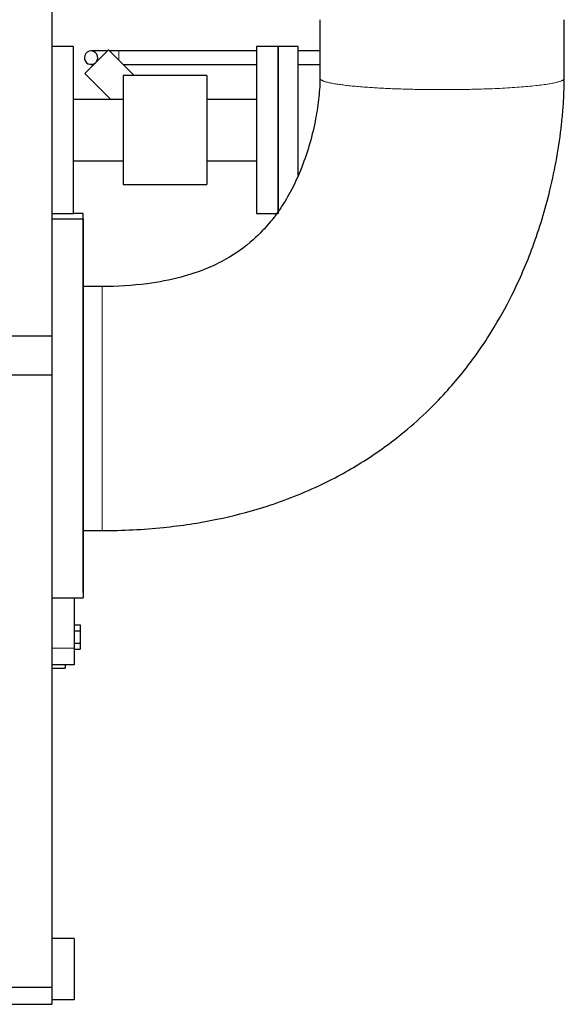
# Model space of a CAD drawing. Header units: inches. Extents: x 0 to 29700, y -16 to 21000.
# Tile 231 of 235: x 27625 to 28113, y 13749 to 14633. Entities that reach past the tile are written whole.
import ezdxf

# ---------------------------------------------------------------- set-up
doc = ezdxf.new("R2010")
doc.units = ezdxf.units.IN
doc.layers.add('1', color=7, linetype='Continuous', true_color=0xffffff)

msp = doc.modelspace()

# ---------------------------------------------------------------- linework, layer by layer
at = {"layer": '1', "color": 2, "linetype": 'Continuous', "lineweight": 25}
for p, q in [((27653.932, 14648.817), (27653.932, 14348.817)), ((27673.432, 14608.607), (27653.932, 14608.607)), ((27673.432, 14533.607), (27673.432, 14608.607)), ((27683.393, 14584.483), (27704.606, 14605.696)), ((27703.516, 14604.607), (27689.048, 14604.607)), ((27704.606, 14605.696), (27727.695, 14582.607)), ((27714.048, 14604.607), (27705.694, 14604.607)), ((27837.43, 14604.607), (27714.048, 14604.607)), ((27856.932, 14608.607), (27837.432, 14608.607)), ((27837.432, 14608.607), (27837.432, 14533.607)), ((27874.932, 14608.607), (27856.932, 14608.607)), ((27856.932, 14608.607), (27856.932, 14533.607)), ((27856.932, 14458.607), (27856.932, 14608.607)), ((27894.382, 14604.607), (27874.929, 14604.607)), ((27874.932, 14492.825), (27874.932, 14608.607)), ((27683.393, 14584.483), (27706.769, 14561.107)), ((27689.048, 14592.607), (27691.517, 14592.607)), ((27717.696, 14592.607), (27837.43, 14592.607)), ((27874.929, 14592.607), (27894.382, 14592.607)), ((27792.932, 14582.607), (27717.932, 14582.607)), ((27717.932, 14582.607), (27717.932, 14484.607)), ((27792.932, 14582.607), (27792.932, 14484.607)), ((27717.932, 14561.107), (27673.432, 14561.107)), ((27837.432, 14561.107), (27792.932, 14561.107)), ((27673.432, 14458.607), (27673.432, 14533.607)), ((27837.432, 14533.607), (27837.432, 14458.607)), ((27856.932, 14533.607), (27856.932, 14458.607)), ((27673.432, 14506.107), (27717.932, 14506.107)), ((27792.932, 14506.107), (27837.432, 14506.107)), ((27717.932, 14484.607), (27792.932, 14484.607)), ((27653.932, 14458.607), (27673.432, 14458.607)), ((27681.932, 14453.689), (27653.932, 14453.689)), ((27681.932, 14458.607), (27673.432, 14458.607)), ((27681.932, 14288.607), (27681.932, 14458.607)), ((27681.932, 14453.689), (27681.932, 14113.689)), ((27837.432, 14458.607), (27856.932, 14458.607)), ((27373.932, 14348.817), (27653.932, 14348.817)), ((27653.932, 14348.817), (27653.932, 14313.817)), ((27463.932, 14313.817), (27653.932, 14313.817)), ((27653.932, 14313.817), (27653.932, 13763.817)), ((27681.932, 14118.607), (27681.932, 14288.607)), ((27653.932, 14113.689), (27681.932, 14113.689)), ((27673.932, 14113.69), (27673.932, 14068.607)), ((27673.932, 14089.557), (27679.432, 14089.557)), ((27679.432, 14089.557), (27679.432, 14084.082)), ((27673.932, 14084.082), (27679.432, 14084.082)), ((27679.432, 14084.082), (27679.432, 14073.132)), ((27673.932, 14073.132), (27679.432, 14073.132)), ((27679.432, 14073.132), (27679.432, 14067.657)), ((27673.932, 14068.607), (27673.932, 14053.607)), ((27673.932, 14067.657), (27679.432, 14067.657)), ((27673.932, 14053.607), (27653.932, 14053.607)), ((27665.932, 14053.607), (27665.932, 14050.607)), ((27653.932, 14050.607), (27665.932, 14050.607)), ((27673.932, 13807.817), (27653.932, 13807.817)), ((27673.932, 13807.817), (27673.932, 13752.817)), ((27653.932, 13763.817), (18653.932, 13763.817)), ((27653.932, 13763.817), (27653.932, 13748.817)), ((18653.932, 13748.817), (27653.932, 13748.817)), ((27673.932, 13752.817), (27653.932, 13752.817))]:
    msp.add_line(p, q, dxfattribs=at)
at = {"layer": '1', "color": 110, "linetype": 'Continuous', "lineweight": 13}
for p, q in [((27714.048, 14604.607), (27714.048, 14596.254)), ((27673.932, 14068.607), (27653.932, 14068.607))]:
    msp.add_line(p, q, dxfattribs=at)
at = {"layer": '1', "color": 2, "linetype": 'Continuous', "lineweight": 25}
for start, end in [(318.63375, 180), (180, 311.371875)]:
    msp.add_arc((27689.048, 14598.607), 6, start, end, dxfattribs=at)
for points, knots in [([(27894.383, 14632.688), (27894.383, 14625.641), (27894.383, 14615.082), (27894.383, 14601.011), (27894.383, 14590.502), (27894.383, 14583.505), (27894.383, 14580.02)], [0, 0, 0, 0, 0.401413, 0.6014559, 0.8014989, 1, 1, 1, 1]), ([(28113.48, 14579.871), (28113.48, 14585.126), (28113.48, 14595.649), (28113.48, 14613.255), (28113.48, 14625.606), (28113.48, 14632.689)], [0, 0, 0, 0, 0.2984669, 0.5976863, 1, 1, 1, 1]), ([(27894.383, 14580.02), (27894.383, 14579.388), (27894.369, 14577.909), (27894.283, 14575.358), (27894.022, 14570.428), (27893.098, 14559.87), (27889.426, 14535.399), (27881.324, 14506.369), (27868.98, 14479.417), (27859.187, 14463.299), (27848.433, 14448.917), (27833.336, 14433.022), (27813.571, 14418.931), (27791.426, 14408.244), (27767.815, 14400.415), (27736.35, 14394.582), (27712.579, 14393.068), (27698.935, 14393.238)], [0, 0, 0, 0, 0.0065294, 0.0152176, 0.0257899, 0.0561489, 0.1211806, 0.2728592, 0.3553093, 0.4168909, 0.46087, 0.5359874, 0.633475, 0.6957766, 0.772794, 0.8712973, 1, 1, 1, 1]), ([(27698.942, 14174.14), (27717.43, 14174.058), (27751.884, 14175.802), (27800.155, 14183.031), (27846.952, 14195.032), (27890.602, 14211.875), (27932.049, 14234.394), (27963.835, 14257.005), (27988.632, 14278.802), (28006.28, 14296.897), (28021.024, 14314.068), (28034.839, 14332.152), (28050.643, 14355.779), (28068.6, 14388.029), (28086.753, 14430.29), (28102.205, 14481.49), (28109.685, 14523.616), (28112.455, 14553.075), (28113.281, 14566.761), (28113.466, 14575.603), (28113.48, 14579.871)], [0, 0, 0, 0, 0.084304, 0.1581565, 0.2230007, 0.3054929, 0.3723159, 0.4397432, 0.485113, 0.5246922, 0.5564794, 0.5898471, 0.6300717, 0.6883265, 0.7614676, 0.8440137, 0.9370042, 0.959461, 0.9804748, 1, 1, 1, 1]), ([(27681.83, 14174.14), (27684.68, 14174.14), (27688.956, 14174.14), (27694.66, 14174.14), (27697.514, 14174.14), (27698.942, 14174.14)], [0, 0, 0, 0, 0.4997269, 0.749622, 1, 1, 1, 1])]:
    msp.add_open_spline(points, degree=3, knots=knots, dxfattribs=at)
at = {"layer": '1', "color": 110, "linetype": 'Continuous', "lineweight": 13}
for points, weights in [([(27894.383, 14580.018), (27894.195, 14576.627), (27910.856, 14572.631), (27951.371, 14570.578), (27985.163, 14570.032)], [1.01302902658, 1.00095824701, 0.971016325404, 1.01661171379, 1.01661171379]), ([(27698.938, 14273.657), (27698.939, 14237.435), (27698.94, 14191.924), (27698.941, 14173.984), (27698.942, 14174.14)], [1.01661171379, 1.01661171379, 0.96533392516, 1.00724710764, 1.01547157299])]:
    msp.add_rational_spline(points, weights, degree=4, dxfattribs=at)
for points, weights, knots in [([(27985.163, 14570.032), (28023.322, 14569.415), (28077.332, 14570.348), (28105.226, 14574.696), (28112.622, 14578.602), (28113.164, 14579.017), (28113.457, 14579.442), (28113.48, 14579.874)], [1.01661171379, 1.01661171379, 0.958470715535, 1.01661171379, 1.01661171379, 1.01584947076, 1.0145868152, 1.01302561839], [0, 0, 0, 0, 0, 0.8972633, 0.8972633, 0.8972633, 1, 1, 1, 1, 1]), ([(27698.935, 14393.238), (27698.935, 14393.225), (27698.935, 14393.142), (27698.935, 14392.992), (27698.934, 14389.232), (27698.935, 14365.235), (27698.936, 14312.226), (27698.938, 14273.657)], [1.01549771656, 1.01601908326, 1.01640153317, 1.01661171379, 1.01661171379, 0.958470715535, 1.01661171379, 1.01661171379], [0, 0, 0, 0, 0, 0.056715, 0.056715, 0.056715, 1, 1, 1, 1, 1])]:
    msp.add_rational_spline(points, weights, degree=4, knots=knots, dxfattribs=at)
at = {"layer": '1', "color": 2, "linetype": 'Continuous', "lineweight": 25}
msp.add_open_spline([(27698.935, 14393.238), (27690.382, 14393.238), (27681.83, 14393.238)], degree=2, dxfattribs=at)

doc.saveas('drawing.dxf')
